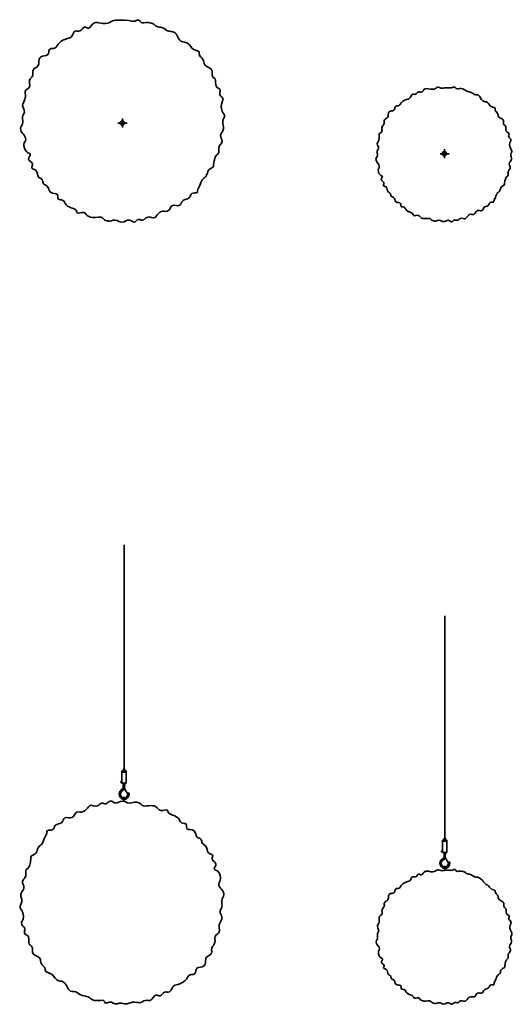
# Model space of a CAD drawing. Header units: millimetres. Extents: x -1457 to 1804, y -1349 to 1280.
# Tile 3 of 3: x 717 to 1804, y -1349 to 826. Entities that reach past the tile are written whole.
import ezdxf

# ---------------------------------------------------------------- set-up
doc = ezdxf.new("R2010")
doc.units = ezdxf.units.MM
doc.header["$MEASUREMENT"] = 0
doc.layers.add('Lager 1', color=7, linetype='Continuous', lineweight=0)

# ---------------------------------------------------------------- blocks, each defined once
blk = doc.blocks.new('Block_2')
at = {"layer": 'Lager 1', "true_color": 0x000000, "transparency": 33554687}
h = blk.add_hatch(color=18, dxfattribs=at)
h.dxf.hatch_style = 2
edge = h.paths.add_edge_path()
edge.add_spline(control_points=[(955.7, -884.2), (953.5, -880.4), (951.3, -876.6), (949.1, -872.7), (949.1, -872.7), (948.3, -871.1), (948.3, -871.1), (948.3, -871.1), (949, -860.4), (949, -860.4), (949, -860.4), (945.8, -860.4), (945.8, -860.4), (945.8, -860.4), (945.8, -871.5), (945.8, -871.5), (945.8, -871.5), (940.7, -876.1), (940.7, -876.1), (939.9, -876.9), (936.8, -879.8), (936.6, -884.2), (936.4, -889.9), (941, -895.8), (946.9, -896.2), (952.6, -896.6), (956.3, -891.6), (956.5, -891.4), (959.4, -887.3), (958.5, -882.9), (958.3, -882.1), (957.5, -882.3), (956.6, -882.4), (955.8, -882.6), (955.9, -883.2), (956.5, -887.1), (953.9, -890), (951, -893.1), (945.4, -894), (942.1, -890.8), (938.8, -887.7), (938.9, -881.7), (942.8, -878.3), (942.8, -878.3), (948.7, -873.3), (948.7, -873.3)], knot_values=[0, 0, 0, 0, 1, 1, 1, 2, 2, 2, 3, 3, 3, 4, 4, 4, 5, 5, 5, 6, 6, 6, 7, 7, 7, 8, 8, 8, 9, 9, 9, 10, 10, 10, 11, 11, 11, 12, 12, 12, 13, 13, 13, 14, 14, 14, 15, 15, 15, 15], degree=3, periodic=0)
edge.add_line((948.7, -873.3), (955.7, -884.2))
at = {"layer": 'Lager 1', "color": 18, "lineweight": 35, "true_color": 0x000000}
for p, q in [((947.5, -333.4), (947.5, -828.9)), ((942.5, -855.3), (939.6, -859.7))]:
    blk.add_line(p, q, dxfattribs=at)
for points in [[(952.4, -860.4), (942.5, -860.4), (942.5, -833.6), (952.4, -833.6)], [(952.4, -835.7), (942.5, -835.7), (942.5, -833.7), (952.4, -833.7)], [(949, -833.7), (946, -833.7), (946, -829.1), (949, -829.1)]]:
    blk.add_lwpolyline(points, close=True, dxfattribs=at)
blk.add_lwpolyline([(942.5, -855.9)], dxfattribs=at)
blk.add_open_spline([(955.7, -884.2), (953.5, -880.4), (951.3, -876.6), (949.1, -872.7), (949.1, -872.7), (948.3, -871.1), (948.3, -871.1), (948.3, -871.1), (949, -860.4), (949, -860.4), (949, -860.4), (945.8, -860.4), (945.8, -860.4), (945.8, -860.4), (945.8, -871.5), (945.8, -871.5), (945.8, -871.5), (940.7, -876.1), (940.7, -876.1), (939.9, -876.9), (936.8, -879.8), (936.6, -884.2), (936.4, -889.9), (941, -895.8), (946.9, -896.2), (952.6, -896.6), (956.3, -891.6), (956.5, -891.4), (959.4, -887.3), (958.5, -882.9), (958.3, -882.1), (957.5, -882.3), (956.6, -882.4), (955.8, -882.6), (955.9, -883.2), (956.5, -887.1), (953.9, -890), (951, -893.1), (945.4, -894), (942.1, -890.8), (938.8, -887.7), (938.9, -881.7), (942.8, -878.3), (942.8, -878.3), (948.7, -873.3), (948.7, -873.3)], degree=3, knots=[0, 0, 0, 0, 1, 1, 1, 2, 2, 2, 3, 3, 3, 4, 4, 4, 5, 5, 5, 6, 6, 6, 7, 7, 7, 8, 8, 8, 9, 9, 9, 10, 10, 10, 11, 11, 11, 12, 12, 12, 13, 13, 13, 14, 14, 14, 15, 15, 15, 15], dxfattribs=at)
blk = doc.blocks.new('Block_3')
at = {"layer": 'Lager 1', "true_color": 0x000000, "transparency": 33554687}
h = blk.add_hatch(color=18, dxfattribs=at)
h.dxf.hatch_style = 2
edge = h.paths.add_edge_path()
edge.add_spline(control_points=[(1663.4, -1036.7), (1661.2, -1032.9), (1659, -1029.1), (1656.8, -1025.4), (1656.8, -1025.4), (1656, -1023.8), (1656, -1023.8), (1656, -1023.8), (1656.7, -1013.1), (1656.7, -1013.1), (1656.7, -1013.1), (1653.6, -1013.1), (1653.6, -1013.1), (1653.6, -1013.1), (1653.6, -1024.1), (1653.6, -1024.1), (1653.6, -1024.1), (1648.5, -1028.7), (1648.5, -1028.7), (1647.7, -1029.4), (1644.7, -1032.3), (1644.5, -1036.7), (1644.2, -1042.3), (1648.8, -1048.2), (1654.7, -1048.6), (1660.3, -1049), (1664, -1044.1), (1664.1, -1043.9), (1667, -1039.8), (1666.1, -1035.4), (1666, -1034.7), (1665.1, -1034.8), (1664.3, -1035), (1663.4, -1035.1), (1663.5, -1035.7), (1664.1, -1039.6), (1661.6, -1042.4), (1658.7, -1045.6), (1653.1, -1046.4), (1649.8, -1043.2), (1646.6, -1040.1), (1646.7, -1034.3), (1650.6, -1030.9), (1650.6, -1030.9), (1656.4, -1025.9), (1656.4, -1025.9)], knot_values=[0, 0, 0, 0, 1, 1, 1, 2, 2, 2, 3, 3, 3, 4, 4, 4, 5, 5, 5, 6, 6, 6, 7, 7, 7, 8, 8, 8, 9, 9, 9, 10, 10, 10, 11, 11, 11, 12, 12, 12, 13, 13, 13, 14, 14, 14, 15, 15, 15, 15], degree=3, periodic=0)
edge.add_line((1656.4, -1025.9), (1663.4, -1036.7))
at = {"layer": 'Lager 1', "color": 18, "lineweight": 35, "true_color": 0x000000}
for p, q in [((1655.2, -490.7), (1655.2, -982.1)), ((1650.3, -1008.1), (1647.4, -1012.4))]:
    blk.add_line(p, q, dxfattribs=at)
for points in [[(1660.1, -1013.1), (1650.3, -1013.1), (1650.3, -986.5), (1660.1, -986.5)], [(1660.1, -988.6), (1650.3, -988.6), (1650.3, -986.6), (1660.1, -986.6)], [(1656.7, -986.6), (1653.7, -986.6), (1653.7, -982.1), (1656.7, -982.1)]]:
    blk.add_lwpolyline(points, close=True, dxfattribs=at)
blk.add_lwpolyline([(1650.3, -1008.7)], dxfattribs=at)
blk.add_open_spline([(1663.4, -1036.7), (1661.2, -1032.9), (1659, -1029.1), (1656.8, -1025.4), (1656.8, -1025.4), (1656, -1023.8), (1656, -1023.8), (1656, -1023.8), (1656.7, -1013.1), (1656.7, -1013.1), (1656.7, -1013.1), (1653.6, -1013.1), (1653.6, -1013.1), (1653.6, -1013.1), (1653.6, -1024.1), (1653.6, -1024.1), (1653.6, -1024.1), (1648.5, -1028.7), (1648.5, -1028.7), (1647.7, -1029.4), (1644.7, -1032.3), (1644.5, -1036.7), (1644.2, -1042.3), (1648.8, -1048.2), (1654.7, -1048.6), (1660.3, -1049), (1664, -1044.1), (1664.1, -1043.9), (1667, -1039.8), (1666.1, -1035.4), (1666, -1034.7), (1665.1, -1034.8), (1664.3, -1035), (1663.4, -1035.1), (1663.5, -1035.7), (1664.1, -1039.6), (1661.6, -1042.4), (1658.7, -1045.6), (1653.1, -1046.4), (1649.8, -1043.2), (1646.6, -1040.1), (1646.7, -1034.3), (1650.6, -1030.9), (1650.6, -1030.9), (1656.4, -1025.9), (1656.4, -1025.9)], degree=3, knots=[0, 0, 0, 0, 1, 1, 1, 2, 2, 2, 3, 3, 3, 4, 4, 4, 5, 5, 5, 6, 6, 6, 7, 7, 7, 8, 8, 8, 9, 9, 9, 10, 10, 10, 11, 11, 11, 12, 12, 12, 13, 13, 13, 14, 14, 14, 15, 15, 15, 15], dxfattribs=at)
blk = doc.blocks.new('Block_4')
at = {"layer": 'Lager 1', "color": 18, "lineweight": 35, "true_color": 0x000000}
for p, q in [((954.1, 598.2), (933.9, 598.2)), ((943.8, 608.2), (943.8, 588))]:
    blk.add_line(p, q, dxfattribs=at)
for centre, radius in [((943.7, 598.2), 4.86), ((943.6, 598.2), 1.11)]:
    blk.add_circle(centre, radius, dxfattribs=at)

msp = doc.modelspace()

# ---------------------------------------------------------------- linework, layer by layer
at = {"layer": 'Lager 1', "color": 18, "lineweight": 35, "true_color": 0x000000}
for p, q in [((1664.8, 530.3), (1644.8, 530.3)), ((1654.6, 540.2), (1654.6, 520.2)), ((947.3, -890.6), (947.3, -900.1)), ((1655.2, -1043.1), (1655.2, -1052.8))]:
    msp.add_line(p, q, dxfattribs=at)
msp.add_lwpolyline([(947.1, -901.1)], dxfattribs=at)
for centre, radius in [((1654.5, 530.3), 4.82), ((1654.4, 530.3), 1.1)]:
    msp.add_circle(centre, radius, dxfattribs=at)
for points, knots in [([(1046.3, 801.1), (1052.9, 798.9), (1053.4, 801.1), (1057.5, 799.1), (1066.4, 794.9), (1063.9, 785.4), (1073.1, 779.3), (1079.1, 775.4), (1081.2, 778.7), (1088.1, 774.2), (1094.2, 770.2), (1094.8, 763.5), (1101.1, 760.7), (1105.1, 759), (1106.6, 758.5), (1106.6, 758.5), (1110.4, 757.1), (1111.4, 757.2), (1112.4, 756), (1114.1, 754.2), (1113, 752.3), (1113.8, 749.2), (1114.8, 745), (1117.7, 744.5), (1120.9, 740.3), (1125.6, 734.2), (1121.9, 730.7), (1126.4, 726), (1130.7, 721.6), (1136.2, 721.4), (1139.9, 717.2), (1144.5, 711.9), (1138.9, 705.2), (1143.6, 699.7), (1145.7, 697.1), (1146.9, 698.1), (1148.7, 695.7), (1150.4, 693.2), (1148.3, 684.5), (1150.8, 679.3), (1153.1, 674.5), (1157.9, 675.9), (1159.4, 671.1), (1160.7, 667.1), (1157.5, 665.2), (1158.8, 660.8), (1160, 656.2), (1163.8, 656.8), (1165.4, 652.6), (1167.6, 646.8), (1161.3, 643.7), (1161.7, 633.9), (1162, 628.4), (1164.3, 623.4), (1164.6, 622.8), (1166.7, 618.2), (1168.3, 617.9), (1168.9, 614.8), (1169.9, 610), (1166.4, 608.3), (1165.3, 602), (1163.9, 594.3), (1168.5, 593.1), (1167.3, 585.7), (1166.1, 578.1), (1161, 577.7), (1160.6, 570.6), (1160.2, 564.2), (1164.5, 563.1), (1163.7, 557.2), (1162.9, 550.8), (1157.9, 551), (1156.5, 543.8), (1155.5, 538.3), (1158, 535.6), (1155.6, 531.2), (1154.2, 528.6), (1153, 529.5), (1150.6, 526.3), (1148.5, 523.7), (1146.7, 519), (1145, 506.3), (1144.8, 504.7), (1145.4, 504.2), (1145.1, 503.1), (1144.1, 498.7), (1138.6, 499), (1134.3, 494.6), (1129.9, 490.2), (1132.8, 486.9), (1127.9, 480.1), (1124.7, 475.6), (1122.9, 477.5), (1119.7, 472.4), (1116.5, 467.4), (1117.1, 462.4), (1111.6, 454.2), (1108.5, 449.5), (1110.9, 446.9), (1109, 444.9), (1106.5, 442.4), (1101.6, 445.2), (1096.9, 442.3), (1093.2, 440), (1095, 436.8), (1091, 432.9), (1086.5, 428.6), (1082.8, 431.2), (1077.7, 427), (1072.7, 422.9), (1074.7, 418.6), (1070.2, 416.4), (1064.5, 413.5), (1060.6, 418.5), (1054.6, 416), (1048.1, 413.2), (1049.9, 405.8), (1043.4, 403.6), (1038.5, 401.8), (1035.3, 405.4), (1029.2, 402.7), (1028, 402.2), (1027.1, 401.7), (1026.2, 401), (1025, 400.1), (1024.3, 399.3), (1024, 398.9), (1018.9, 393.1), (1016.3, 390.1), (1015.9, 389.8), (1010.6, 386.2), (1005.6, 393), (998, 389.8), (993.2, 387.8), (993, 384.3), (988.4, 383.7), (984.4, 383.3), (983.5, 385.7), (979.7, 385.2), (974.6, 384.5), (974, 379.2), (969.5, 379.2), (964.9, 379.2), (964.2, 382.7), (959.1, 383.7), (952.3, 385), (950.4, 379.3), (942.3, 379.4), (935.3, 379.5), (935.3, 383.8), (927.8, 383.9), (920.7, 383.9), (919.1, 380.5), (912.9, 381.5), (911.4, 381.8), (907.7, 382), (904.2, 384.4), (901.5, 386.4), (901.7, 387.6), (899.7, 389), (896, 391.5), (892.7, 389.7), (884.7, 389.5), (878.9, 389.3), (874.5, 389.2), (870, 391.4), (863.3, 394.5), (864.3, 398.8), (858.9, 400.2), (852.6, 401.9), (847.5, 396.8), (844.2, 399.7), (843, 400.7), (843.2, 401.7), (842.4, 403.5), (839, 411.6), (827.4, 408.8), (819.8, 417.3), (815.8, 421.8), (817, 424.9), (812.7, 427.2), (808.4, 429.5), (804.8, 427.5), (802.5, 430.1), (800, 433), (803, 436.4), (800.9, 439.8), (797.8, 444.5), (790.3, 440.4), (784.8, 445.4), (780, 449.6), (783, 455.1), (777.3, 459.4), (774, 461.9), (772, 460.9), (769.8, 463.8), (767.5, 467), (769, 469.6), (766.5, 473.1), (764.5, 475.8), (763.1, 475), (760.4, 477.4), (754.4, 482.7), (758, 489.7), (752.5, 494.2), (749, 497.1), (745.6, 495.8), (744.3, 498.8), (743, 501.7), (746, 503.5), (745.4, 507.4), (744.5, 513), (737.6, 513.4), (736.9, 518.5), (736.4, 523), (741.5, 525.3), (740.3, 529), (739.5, 531.7), (736.5, 531.2), (732.9, 534.4), (726.2, 540.2), (726.6, 550.1), (726.6, 550.8), (727, 557), (730, 556.8), (730.4, 561.9), (731.1, 572.3), (718.5, 575.9), (719.1, 586.2), (719.4, 592.1), (723.6, 592.2), (724.1, 600.1), (724.4, 605.6), (722.4, 607.5), (723.6, 612.8), (724.7, 618), (727, 617.9), (727.6, 622.1), (728.5, 628.3), (723.8, 630), (723.7, 636.8), (723.6, 642.4), (726.7, 643.1), (728.8, 650.8), (729.4, 653), (729.6, 654.7), (729.7, 656.2), (729.9, 663.5), (728.5, 664.8), (729.4, 668.3), (730.9, 673.7), (736.1, 672.6), (738.6, 678.3), (740.9, 683.5), (737.2, 685.5), (739, 692.1), (740.7, 698.2), (744.3, 697.9), (746, 704.3), (747.4, 709.9), (745, 711.2), (746.8, 715.1), (749.4, 720.9), (753.8, 719.7), (757.5, 724.5), (761.4, 729.5), (758.3, 734.4), (760.5, 739.6), (761.1, 741.3), (762.2, 742.9), (764.1, 744.4), (767.4, 747), (774.8, 745.6), (778.7, 748.8), (782.9, 752.1), (779.5, 757.6), (783.9, 761.2), (787.4, 764.2), (790.4, 761.2), (795.4, 764), (800.5, 766.7), (799, 770.9), (805.6, 776.4), (808.9, 779.2), (812, 780.7), (814.7, 782.1), (824.2, 786.8), (826.2, 784.7), (830.4, 788.2), (836.2, 793.1), (834.3, 798.8), (839.7, 801.1), (843.9, 802.9), (845.9, 799.7), (850.6, 801.7), (855.7, 803.9), (855.5, 808.7), (860.1, 809.7), (864, 810.6), (865, 807.3), (868.9, 807.9), (874.8, 808.8), (875.1, 816.9), (882.1, 819.7), (884.5, 820.7), (887.5, 820.8), (892.1, 819.7), (904.5, 816.5), (911.3, 818.7), (914.5, 819.9), (920.4, 822.3), (919.4, 823.5), (925.5, 824.9), (929.6, 825.9), (933.9, 825.8), (942.3, 825.7), (944.7, 825.6), (946.4, 825.6), (948.8, 825.5), (964, 824.6), (965.5, 821.9), (971.7, 823.5), (975.9, 824.6), (978, 826.5), (980.7, 825.3), (983.3, 824.1), (982.6, 821.9), (985.1, 820.2), (988.9, 817.5), (992.6, 821.2), (1001.2, 820.3), (1005.9, 819.8), (1009.4, 818.2), (1010.3, 817.8), (1014.5, 815.8), (1015, 814.2), (1018.6, 812.2), (1023.8, 809.2), (1025.2, 811.2), (1032, 808.7), (1039.2, 806.2), (1039.1, 803.5), (1046.3, 801.1)], [0, 0, 0, 0, 1, 1, 1, 2, 2, 2, 3, 3, 3, 4, 4, 4, 5, 5, 5, 6, 6, 6, 7, 7, 7, 8, 8, 8, 9, 9, 9, 10, 10, 10, 11, 11, 11, 12, 12, 12, 13, 13, 13, 14, 14, 14, 15, 15, 15, 16, 16, 16, 17, 17, 17, 18, 18, 18, 19, 19, 19, 20, 20, 20, 21, 21, 21, 22, 22, 22, 23, 23, 23, 24, 24, 24, 25, 25, 25, 26, 26, 26, 27, 27, 27, 28, 28, 28, 29, 29, 29, 30, 30, 30, 31, 31, 31, 32, 32, 32, 33, 33, 33, 34, 34, 34, 35, 35, 35, 36, 36, 36, 37, 37, 37, 38, 38, 38, 39, 39, 39, 40, 40, 40, 41, 41, 41, 42, 42, 42, 43, 43, 43, 44, 44, 44, 45, 45, 45, 46, 46, 46, 47, 47, 47, 48, 48, 48, 49, 49, 49, 50, 50, 50, 51, 51, 51, 52, 52, 52, 53, 53, 53, 54, 54, 54, 55, 55, 55, 56, 56, 56, 57, 57, 57, 58, 58, 58, 59, 59, 59, 60, 60, 60, 61, 61, 61, 62, 62, 62, 63, 63, 63, 64, 64, 64, 65, 65, 65, 66, 66, 66, 67, 67, 67, 68, 68, 68, 69, 69, 69, 70, 70, 70, 71, 71, 71, 72, 72, 72, 73, 73, 73, 74, 74, 74, 75, 75, 75, 76, 76, 76, 77, 77, 77, 78, 78, 78, 79, 79, 79, 80, 80, 80, 81, 81, 81, 82, 82, 82, 83, 83, 83, 84, 84, 84, 85, 85, 85, 86, 86, 86, 87, 87, 87, 88, 88, 88, 89, 89, 89, 90, 90, 90, 91, 91, 91, 92, 92, 92, 93, 93, 93, 94, 94, 94, 95, 95, 95, 96, 96, 96, 97, 97, 97, 98, 98, 98, 99, 99, 99, 100, 100, 100, 101, 101, 101, 102, 102, 102, 103, 103, 103, 104, 104, 104, 105, 105, 105, 106, 106, 106, 107, 107, 107, 108, 108, 108, 109, 109, 109, 110, 110, 110, 111, 111, 111, 112, 112, 112, 113, 113, 113, 114, 114, 114, 114]), ([(1721.4, 661.4), (1725.9, 659.9), (1726.2, 661.4), (1728.9, 660.1), (1734.9, 657.3), (1733.2, 651), (1739.3, 646.9), (1743.3, 644.3), (1744.7, 646.5), (1749.3, 643.5), (1753.4, 640.9), (1753.8, 636.4), (1758, 634.5), (1760.7, 633.4), (1761.6, 633), (1761.6, 633), (1764.2, 632.1), (1764.9, 632.1), (1765.5, 631.4), (1766.7, 630.1), (1765.9, 628.9), (1766.4, 626.8), (1767.1, 624), (1769.1, 623.7), (1771.2, 620.9), (1774.3, 616.8), (1771.8, 614.5), (1774.9, 611.4), (1777.7, 608.4), (1781.4, 608.3), (1783.8, 605.5), (1786.9, 602), (1783.2, 597.5), (1786.3, 593.8), (1787.7, 592.1), (1788.5, 592.8), (1789.7, 591.1), (1790.9, 589.5), (1789.5, 583.7), (1791.1, 580.3), (1792.7, 577), (1795.9, 578), (1796.9, 574.8), (1797.7, 572.1), (1795.6, 570.9), (1796.4, 567.9), (1797.3, 564.8), (1799.8, 565.2), (1800.9, 562.4), (1802.3, 558.6), (1798.1, 556.5), (1798.4, 550), (1798.6, 546.3), (1800.1, 543), (1800.3, 542.6), (1801.7, 539.5), (1802.8, 539.3), (1803.2, 537.3), (1803.8, 534), (1801.5, 532.9), (1800.8, 528.7), (1799.9, 523.6), (1802.9, 522.8), (1802.2, 517.8), (1801.4, 512.8), (1797.9, 512.5), (1797.7, 507.8), (1797.4, 503.5), (1800.3, 502.8), (1799.7, 498.8), (1799.2, 494.6), (1795.8, 494.7), (1794.9, 489.9), (1794.3, 486.2), (1795.9, 484.4), (1794.3, 481.5), (1793.4, 479.8), (1792.6, 480.3), (1791, 478.3), (1789.6, 476.5), (1788.4, 473.4), (1787.3, 464.9), (1787.2, 463.8), (1787.5, 463.5), (1787.3, 462.8), (1786.7, 459.8), (1783, 460), (1780.1, 457.1), (1777.2, 454.2), (1779.1, 452), (1775.8, 447.4), (1773.7, 444.4), (1772.5, 445.7), (1770.4, 442.3), (1768.3, 439), (1768.6, 435.6), (1765, 430.1), (1762.9, 427), (1764.5, 425.3), (1763.2, 423.9), (1761.6, 422.3), (1758.3, 424.2), (1755.2, 422.3), (1752.7, 420.7), (1753.9, 418.5), (1751.2, 416), (1748.2, 413.1), (1745.8, 414.9), (1742.4, 412.1), (1739, 409.3), (1740.4, 406.4), (1737.4, 404.9), (1733.6, 403.1), (1731, 406.4), (1727, 404.7), (1722.7, 402.8), (1723.8, 397.9), (1719.5, 396.4), (1716.3, 395.3), (1714.1, 397.6), (1710.1, 395.9), (1709.3, 395.5), (1708.6, 395.1), (1708.1, 394.7), (1707.3, 394.1), (1706.8, 393.6), (1706.6, 393.3), (1703.2, 389.4), (1701.5, 387.5), (1701.2, 387.2), (1697.6, 384.8), (1694.3, 389.4), (1689.3, 387.2), (1686.1, 385.9), (1685.9, 383.5), (1682.8, 383.2), (1680.2, 382.9), (1679.6, 384.5), (1677.1, 384.2), (1673.6, 383.7), (1673.3, 380.2), (1670.2, 380.2), (1667.2, 380.1), (1666.7, 382.5), (1663.3, 383.2), (1658.8, 384), (1657.5, 380.2), (1652.1, 380.3), (1647.5, 380.4), (1647.5, 383.2), (1642.5, 383.3), (1637.7, 383.3), (1636.7, 381), (1632.5, 381.7), (1631.5, 381.9), (1629, 382.1), (1626.8, 383.7), (1624.9, 385), (1625.1, 385.8), (1623.7, 386.7), (1621.3, 388.4), (1619, 387.1), (1613.7, 387), (1609.9, 386.9), (1606.9, 386.9), (1603.9, 388.3), (1599.5, 390.4), (1600.1, 393.3), (1596.6, 394.2), (1592.3, 395.3), (1588.9, 391.9), (1586.7, 393.9), (1585.9, 394.5), (1586.1, 395.2), (1585.6, 396.4), (1583.3, 401.8), (1575.5, 399.9), (1570.5, 405.6), (1567.8, 408.6), (1568.6, 410.7), (1565.7, 412.2), (1562.8, 413.7), (1560.5, 412.4), (1558.9, 414.1), (1557.2, 416), (1559.3, 418.3), (1557.8, 420.5), (1555.8, 423.7), (1550.8, 421), (1547.1, 424.3), (1543.9, 427.1), (1545.9, 430.8), (1542.1, 433.7), (1540, 435.3), (1538.6, 434.6), (1537.2, 436.5), (1535.6, 438.7), (1536.6, 440.5), (1534.9, 442.8), (1533.6, 444.6), (1532.6, 444.1), (1530.8, 445.6), (1526.9, 449.2), (1529.3, 453.9), (1525.6, 456.9), (1523.3, 458.8), (1521, 457.9), (1520.1, 459.9), (1519.2, 461.8), (1521.3, 463), (1520.9, 465.6), (1520.3, 469.4), (1515.6, 469.6), (1515.2, 473), (1514.8, 476.1), (1518.3, 477.6), (1517.5, 480), (1516.9, 481.8), (1514.9, 481.5), (1512.5, 483.6), (1508.1, 487.5), (1508.3, 494.1), (1508.4, 494.6), (1508.6, 498.7), (1510.6, 498.6), (1510.8, 502), (1511.3, 508.9), (1502.9, 511.3), (1503.3, 518.2), (1503.5, 522.1), (1506.4, 522.2), (1506.6, 527.4), (1506.9, 531.1), (1505.5, 532.4), (1506.3, 535.9), (1507.1, 539.4), (1508.6, 539.3), (1509, 542.1), (1509.6, 546.2), (1506.5, 547.4), (1506.4, 551.9), (1506.3, 555.6), (1508.4, 556.1), (1509.8, 561.2), (1510.2, 562.7), (1510.3, 563.9), (1510.4, 564.9), (1510.5, 569.7), (1509.6, 570.6), (1510.2, 572.9), (1511.2, 576.5), (1514.7, 575.8), (1516.3, 579.6), (1517.8, 583.1), (1515.4, 584.4), (1516.6, 588.8), (1517.8, 592.8), (1520.1, 592.7), (1521.2, 596.9), (1522.2, 600.6), (1520.6, 601.5), (1521.8, 604.1), (1523.5, 608), (1526.5, 607.1), (1528.9, 610.4), (1531.5, 613.7), (1529.5, 617), (1530.9, 620.5), (1531.3, 621.5), (1532.1, 622.6), (1533.3, 623.6), (1535.5, 625.4), (1540.4, 624.4), (1543.1, 626.5), (1545.8, 628.8), (1543.6, 632.4), (1546.5, 634.9), (1548.9, 636.8), (1550.8, 634.8), (1554.2, 636.7), (1557.6, 638.5), (1556.6, 641.3), (1561, 645), (1563.2, 646.8), (1565.3, 647.9), (1567, 648.7), (1573.4, 651.9), (1574.7, 650.5), (1577.5, 652.9), (1581.4, 656.1), (1580.1, 659.9), (1583.7, 661.4), (1586.5, 662.7), (1587.9, 660.5), (1591, 661.9), (1594.4, 663.3), (1594.3, 666.5), (1597.3, 667.2), (1599.9, 667.8), (1600.6, 665.6), (1603.2, 666), (1607.1, 666.6), (1607.3, 672), (1612, 673.9), (1613.6, 674.5), (1615.6, 674.6), (1618.6, 673.8), (1626.9, 671.7), (1631.5, 673.2), (1633.6, 674), (1637.3, 675.5), (1638.1, 677.7), (1640.9, 677.3), (1643.2, 677), (1644, 676.2), (1646.5, 675.3), (1650.4, 674), (1651.6, 675.8), (1658.8, 676.3), (1666.7, 676.8), (1667.3, 674.8), (1671.8, 676.4), (1674, 677.2), (1675.8, 678.4), (1677.7, 677.6), (1679.4, 676.8), (1679, 675.3), (1680.7, 674.1), (1683.2, 672.4), (1685.6, 674.8), (1691.4, 674.2), (1694.5, 673.9), (1696.8, 672.9), (1697.5, 672.6), (1700.3, 671.3), (1700.6, 670.2), (1703, 668.8), (1706.4, 666.8), (1707.4, 668.2), (1711.9, 666.5), (1716.7, 664.8), (1716.6, 663.1), (1721.4, 661.4)], [0, 0, 0, 0, 1, 1, 1, 2, 2, 2, 3, 3, 3, 4, 4, 4, 5, 5, 5, 6, 6, 6, 7, 7, 7, 8, 8, 8, 9, 9, 9, 10, 10, 10, 11, 11, 11, 12, 12, 12, 13, 13, 13, 14, 14, 14, 15, 15, 15, 16, 16, 16, 17, 17, 17, 18, 18, 18, 19, 19, 19, 20, 20, 20, 21, 21, 21, 22, 22, 22, 23, 23, 23, 24, 24, 24, 25, 25, 25, 26, 26, 26, 27, 27, 27, 28, 28, 28, 29, 29, 29, 30, 30, 30, 31, 31, 31, 32, 32, 32, 33, 33, 33, 34, 34, 34, 35, 35, 35, 36, 36, 36, 37, 37, 37, 38, 38, 38, 39, 39, 39, 40, 40, 40, 41, 41, 41, 42, 42, 42, 43, 43, 43, 44, 44, 44, 45, 45, 45, 46, 46, 46, 47, 47, 47, 48, 48, 48, 49, 49, 49, 50, 50, 50, 51, 51, 51, 52, 52, 52, 53, 53, 53, 54, 54, 54, 55, 55, 55, 56, 56, 56, 57, 57, 57, 58, 58, 58, 59, 59, 59, 60, 60, 60, 61, 61, 61, 62, 62, 62, 63, 63, 63, 64, 64, 64, 65, 65, 65, 66, 66, 66, 67, 67, 67, 68, 68, 68, 69, 69, 69, 70, 70, 70, 71, 71, 71, 72, 72, 72, 73, 73, 73, 74, 74, 74, 75, 75, 75, 76, 76, 76, 77, 77, 77, 78, 78, 78, 79, 79, 79, 80, 80, 80, 81, 81, 81, 82, 82, 82, 83, 83, 83, 84, 84, 84, 85, 85, 85, 86, 86, 86, 87, 87, 87, 88, 88, 88, 89, 89, 89, 90, 90, 90, 91, 91, 91, 92, 92, 92, 93, 93, 93, 94, 94, 94, 95, 95, 95, 96, 96, 96, 97, 97, 97, 98, 98, 98, 99, 99, 99, 100, 100, 100, 101, 101, 101, 102, 102, 102, 103, 103, 103, 104, 104, 104, 105, 105, 105, 106, 106, 106, 107, 107, 107, 108, 108, 108, 109, 109, 109, 110, 110, 110, 111, 111, 111, 112, 112, 112, 113, 113, 113, 114, 114, 114, 114]), ([(840.8, -1321.6), (834.2, -1319.4), (833.6, -1321.6), (829.6, -1319.6), (820.7, -1315.4), (823.2, -1305.9), (813.9, -1299.8), (808, -1295.9), (805.9, -1299.2), (799, -1294.7), (792.9, -1290.7), (792.3, -1284), (786, -1281.3), (782, -1279.5), (780.5, -1279), (780.5, -1279), (776.7, -1277.6), (775.7, -1277.7), (774.6, -1276.5), (773, -1274.7), (774.1, -1272.8), (773.3, -1269.7), (772.3, -1265.5), (769.3, -1265), (766.1, -1260.8), (761.5, -1254.7), (765.2, -1251.2), (760.7, -1246.5), (756.4, -1242.1), (750.8, -1241.9), (747.2, -1237.7), (742.6, -1232.4), (748.2, -1225.8), (743.5, -1220.2), (741.3, -1217.7), (740.2, -1218.6), (738.4, -1216.2), (736.7, -1213.7), (738.7, -1205), (736.3, -1199.8), (734, -1195), (729.2, -1196.4), (727.7, -1191.6), (726.4, -1187.6), (729.5, -1185.8), (728.3, -1181.3), (727.1, -1176.7), (723.3, -1177.3), (721.7, -1173.1), (719.5, -1167.3), (725.8, -1164.3), (725.3, -1154.4), (725.1, -1148.9), (722.8, -1143.9), (722.5, -1143.3), (720.4, -1138.7), (718.8, -1138.4), (718.2, -1135.3), (717.2, -1130.5), (720.7, -1128.8), (721.8, -1122.5), (723.2, -1114.8), (718.6, -1113.6), (719.7, -1106.2), (720.9, -1098.6), (726.1, -1098.2), (726.5, -1091.2), (726.8, -1084.7), (722.6, -1083.6), (723.4, -1077.7), (724.2, -1071.3), (729.2, -1071.5), (730.6, -1064.3), (731.6, -1058.8), (729.1, -1056.1), (731.5, -1051.7), (732.9, -1049.1), (734.1, -1050), (736.5, -1046.8), (738.6, -1044.2), (740.4, -1039.5), (742, -1026.8), (742.2, -1025.2), (741.7, -1024.7), (741.9, -1023.6), (743, -1019.2), (748.5, -1019.5), (752.8, -1015.2), (757.2, -1010.7), (754.3, -1007.4), (759.2, -1000.6), (762.4, -996.1), (764.2, -998), (767.4, -992.9), (770.6, -987.9), (770, -982.9), (775.5, -974.7), (778.6, -970), (776.1, -967.4), (778.1, -965.4), (780.6, -962.9), (785.5, -965.7), (790.1, -962.8), (793.9, -960.5), (792.1, -957.3), (796.1, -953.4), (800.6, -949.1), (804.2, -951.8), (809.3, -947.6), (814.4, -943.4), (812.4, -939.1), (816.9, -936.9), (822.6, -934.1), (826.5, -939), (832.4, -936.5), (838.9, -933.7), (837.2, -926.4), (843.6, -924.1), (848.6, -922.4), (851.8, -925.9), (857.9, -923.2), (859.1, -922.7), (860, -922.2), (860.9, -921.5), (862.1, -920.7), (862.8, -919.8), (863.1, -919.4), (868.2, -913.6), (870.7, -910.6), (871.2, -910.3), (876.5, -906.7), (881.5, -913.5), (889.1, -910.3), (893.8, -908.3), (894.1, -904.8), (898.7, -904.2), (902.7, -903.8), (903.5, -906.2), (907.4, -905.7), (912.5, -905), (913, -899.7), (917.6, -899.7), (922.2, -899.7), (922.9, -903.3), (928, -904.2), (934.8, -905.5), (936.7, -899.8), (944.7, -899.9), (951.7, -900), (951.8, -904.3), (959.2, -904.4), (966.4, -904.4), (968, -901), (974.1, -902.1), (975.6, -902.3), (979.4, -902.6), (982.8, -905), (985.6, -906.9), (985.3, -908.1), (987.4, -909.5), (991.1, -912), (994.4, -910.2), (1002.4, -910), (1008.1, -909.8), (1012.6, -909.7), (1017.1, -911.9), (1023.7, -915.1), (1022.8, -919.4), (1028.1, -920.7), (1034.4, -922.4), (1039.6, -917.4), (1042.9, -920.2), (1044.1, -921.2), (1043.9, -922.2), (1044.6, -924), (1048, -932.1), (1059.7, -929.3), (1067.3, -937.9), (1071.3, -942.4), (1070.1, -945.5), (1074.4, -947.7), (1078.7, -950), (1082.2, -948), (1084.6, -950.7), (1087.1, -953.5), (1084.1, -956.9), (1086.2, -960.3), (1089.2, -965), (1096.8, -960.9), (1102.3, -965.9), (1107.1, -970.2), (1104.1, -975.7), (1109.8, -980), (1113, -982.4), (1115.1, -981.4), (1117.2, -984.3), (1119.6, -987.5), (1118.1, -990.2), (1120.6, -993.6), (1122.5, -996.3), (1124, -995.5), (1126.7, -997.9), (1132.7, -1003.2), (1129, -1010.3), (1134.5, -1014.8), (1138.1, -1017.6), (1141.5, -1016.4), (1142.8, -1019.3), (1144.1, -1022.2), (1141, -1024), (1141.7, -1027.9), (1142.5, -1033.5), (1149.5, -1033.9), (1150.1, -1039), (1150.7, -1043.5), (1145.6, -1045.8), (1146.7, -1049.5), (1147.6, -1052.2), (1150.6, -1051.7), (1154.2, -1054.9), (1160.9, -1060.7), (1160.5, -1070.6), (1160.4, -1071.3), (1160.1, -1077.5), (1157.1, -1077.3), (1156.7, -1082.4), (1156, -1092.9), (1168.5, -1096.4), (1168, -1106.7), (1167.6, -1112.6), (1163.4, -1112.7), (1163, -1120.6), (1162.7, -1126.2), (1164.7, -1128), (1163.5, -1133.3), (1162.4, -1138.5), (1160.1, -1138.4), (1159.5, -1142.6), (1158.6, -1148.8), (1163.2, -1150.5), (1163.4, -1157.3), (1163.5, -1162.9), (1160.4, -1163.6), (1158.3, -1171.3), (1157.7, -1173.5), (1157.5, -1175.2), (1157.4, -1176.7), (1157.1, -1184), (1158.6, -1185.4), (1157.6, -1188.8), (1156.2, -1194.2), (1150.9, -1193.1), (1148.4, -1198.9), (1146.2, -1204), (1149.9, -1206.1), (1148, -1212.6), (1146.3, -1218.7), (1142.8, -1218.5), (1141.1, -1224.8), (1139.7, -1230.4), (1142.1, -1231.7), (1140.3, -1235.6), (1137.7, -1241.5), (1133.3, -1240.2), (1129.5, -1245), (1125.7, -1250), (1128.7, -1254.9), (1126.6, -1260.1), (1125.9, -1261.8), (1124.9, -1263.4), (1123, -1264.9), (1119.6, -1267.5), (1112.3, -1266.1), (1108.4, -1269.3), (1104.2, -1272.6), (1107.6, -1278.1), (1103.2, -1281.7), (1099.7, -1284.7), (1096.7, -1281.7), (1091.7, -1284.5), (1086.6, -1287.3), (1088, -1291.4), (1081.5, -1296.9), (1078.2, -1299.7), (1075.1, -1301.3), (1072.4, -1302.6), (1062.9, -1307.3), (1060.9, -1305.2), (1056.7, -1308.7), (1050.8, -1313.6), (1052.8, -1319.3), (1047.4, -1321.6), (1043.2, -1323.4), (1041.2, -1320.2), (1036.5, -1322.2), (1031.3, -1324.4), (1031.6, -1329.2), (1027, -1330.2), (1023.1, -1331.1), (1022, -1327.9), (1018.2, -1328.5), (1012.3, -1329.4), (1012, -1337.4), (1004.9, -1340.3), (1001.3, -1341.7), (1000.5, -1339.1), (995, -1340.2), (988.8, -1341.4), (989.2, -1344.4), (983.8, -1345.2), (981.8, -1345.5), (977.9, -1345), (970.3, -1344), (969.5, -1343.9), (967.9, -1343.7), (965.8, -1344), (963.7, -1344.4), (962.3, -1345.1), (961.6, -1345.4), (958.2, -1347), (954.3, -1347.9), (952, -1348.1), (945.9, -1348.7), (944.6, -1345.2), (938.3, -1346), (935, -1346.4), (935.6, -1347.3), (932.5, -1347.7), (924.8, -1348.9), (922.5, -1343.2), (915.3, -1344), (910.9, -1344.5), (909.3, -1347.1), (906.4, -1345.8), (903.8, -1344.6), (904.4, -1342.4), (902, -1340.7), (898.2, -1338), (894.5, -1341.7), (885.8, -1340.8), (881.1, -1340.3), (877.7, -1338.7), (876.8, -1338.3), (872.6, -1336.3), (872.1, -1334.8), (868.5, -1332.7), (863.3, -1329.7), (861.9, -1331.7), (855.1, -1329.3), (847.9, -1326.7), (848, -1324), (840.8, -1321.6)], [0, 0, 0, 0, 1, 1, 1, 2, 2, 2, 3, 3, 3, 4, 4, 4, 5, 5, 5, 6, 6, 6, 7, 7, 7, 8, 8, 8, 9, 9, 9, 10, 10, 10, 11, 11, 11, 12, 12, 12, 13, 13, 13, 14, 14, 14, 15, 15, 15, 16, 16, 16, 17, 17, 17, 18, 18, 18, 19, 19, 19, 20, 20, 20, 21, 21, 21, 22, 22, 22, 23, 23, 23, 24, 24, 24, 25, 25, 25, 26, 26, 26, 27, 27, 27, 28, 28, 28, 29, 29, 29, 30, 30, 30, 31, 31, 31, 32, 32, 32, 33, 33, 33, 34, 34, 34, 35, 35, 35, 36, 36, 36, 37, 37, 37, 38, 38, 38, 39, 39, 39, 40, 40, 40, 41, 41, 41, 42, 42, 42, 43, 43, 43, 44, 44, 44, 45, 45, 45, 46, 46, 46, 47, 47, 47, 48, 48, 48, 49, 49, 49, 50, 50, 50, 51, 51, 51, 52, 52, 52, 53, 53, 53, 54, 54, 54, 55, 55, 55, 56, 56, 56, 57, 57, 57, 58, 58, 58, 59, 59, 59, 60, 60, 60, 61, 61, 61, 62, 62, 62, 63, 63, 63, 64, 64, 64, 65, 65, 65, 66, 66, 66, 67, 67, 67, 68, 68, 68, 69, 69, 69, 70, 70, 70, 71, 71, 71, 72, 72, 72, 73, 73, 73, 74, 74, 74, 75, 75, 75, 76, 76, 76, 77, 77, 77, 78, 78, 78, 79, 79, 79, 80, 80, 80, 81, 81, 81, 82, 82, 82, 83, 83, 83, 84, 84, 84, 85, 85, 85, 86, 86, 86, 87, 87, 87, 88, 88, 88, 89, 89, 89, 90, 90, 90, 91, 91, 91, 92, 92, 92, 93, 93, 93, 94, 94, 94, 95, 95, 95, 96, 96, 96, 97, 97, 97, 98, 98, 98, 99, 99, 99, 100, 100, 100, 101, 101, 101, 102, 102, 102, 103, 103, 103, 104, 104, 104, 105, 105, 105, 106, 106, 106, 107, 107, 107, 108, 108, 108, 109, 109, 109, 110, 110, 110, 111, 111, 111, 112, 112, 112, 113, 113, 113, 114, 114, 114, 115, 115, 115, 116, 116, 116, 117, 117, 117, 117]), ([(1721.8, -1067.3), (1725.3, -1068.5), (1726.3, -1067.8), (1727.8, -1068.1), (1728, -1068.1), (1728.6, -1068.3), (1729.4, -1068.6), (1735.4, -1071.3), (1738.8, -1075.4), (1738.8, -1075.4), (1740.7, -1077.8), (1740.5, -1078.5), (1742.7, -1080.6), (1744.3, -1082.3), (1745.8, -1083.2), (1746.6, -1083.8), (1748.1, -1084.6), (1748.8, -1084.6), (1749.7, -1085.2), (1753.8, -1087.9), (1754.2, -1092.4), (1758.4, -1094.2), (1761.1, -1095.4), (1762, -1095.7), (1762, -1095.7), (1764.6, -1096.6), (1765.3, -1096.6), (1766, -1097.4), (1767.1, -1098.6), (1766.3, -1099.9), (1766.9, -1101.9), (1767.5, -1104.7), (1769.5, -1105.1), (1771.6, -1107.9), (1774.7, -1111.9), (1772.2, -1114.2), (1775.3, -1117.4), (1778.1, -1120.3), (1781.8, -1120.4), (1784.3, -1123.2), (1787.3, -1126.8), (1783.6, -1131.2), (1786.7, -1134.9), (1788.2, -1136.6), (1788.9, -1136), (1790.1, -1137.6), (1791.3, -1139.2), (1789.9, -1145), (1791.6, -1148.5), (1793.1, -1151.7), (1796.3, -1150.8), (1797.3, -1153.9), (1798.1, -1156.6), (1796, -1157.9), (1796.8, -1160.8), (1797.7, -1163.9), (1800.2, -1163.5), (1801.3, -1166.3), (1802.7, -1170.2), (1798.5, -1172.2), (1798.8, -1178.7), (1799, -1182.5), (1800.5, -1185.8), (1800.7, -1186.2), (1802.1, -1189.2), (1803.2, -1189.4), (1803.6, -1191.5), (1804.2, -1194.7), (1801.9, -1195.8), (1801.2, -1200), (1800.3, -1205.2), (1803.3, -1206), (1802.6, -1210.9), (1801.8, -1216), (1798.3, -1216.3), (1798.1, -1220.9), (1797.8, -1225.2), (1800.7, -1225.9), (1800.2, -1229.9), (1799.6, -1234.2), (1796.2, -1234), (1795.4, -1238.8), (1794.7, -1242.5), (1796.3, -1244.3), (1794.8, -1247.2), (1793.8, -1249), (1793, -1248.4), (1791.4, -1250.5), (1790, -1252.3), (1788.8, -1255.4), (1787.7, -1263.9), (1787.6, -1264.9), (1787.9, -1265.3), (1787.8, -1266), (1787.1, -1268.9), (1783.4, -1268.7), (1780.5, -1271.6), (1777.6, -1274.6), (1779.5, -1276.8), (1776.3, -1281.3), (1774.1, -1284.3), (1772.9, -1283), (1770.8, -1286.4), (1768.7, -1289.8), (1769, -1293.1), (1765.4, -1298.6), (1763.3, -1301.7), (1765, -1303.5), (1763.6, -1304.8), (1762, -1306.4), (1758.7, -1304.6), (1755.6, -1306.5), (1753.1, -1308), (1754.3, -1310.2), (1751.6, -1312.8), (1748.7, -1315.7), (1746.2, -1313.9), (1742.8, -1316.7), (1739.4, -1319.4), (1740.8, -1322.3), (1737.8, -1323.8), (1734, -1325.7), (1731.4, -1322.3), (1727.4, -1324.1), (1723.1, -1325.9), (1724.2, -1330.8), (1720, -1332.3), (1716.7, -1333.5), (1714.5, -1331.1), (1710.5, -1332.9), (1709.7, -1333.2), (1709, -1333.6), (1708.5, -1334), (1707.7, -1334.6), (1707.2, -1335.2), (1707, -1335.4), (1703.6, -1339.3), (1701.9, -1341.3), (1701.6, -1341.5), (1698, -1343.9), (1694.8, -1339.4), (1689.7, -1341.5), (1686.5, -1342.8), (1686.3, -1345.2), (1683.2, -1345.6), (1680.6, -1345.9), (1680, -1344.2), (1677.5, -1344.6), (1674.1, -1345), (1673.7, -1348.5), (1670.6, -1348.6), (1667.6, -1348.6), (1667.1, -1346.2), (1663.7, -1345.6), (1659.2, -1344.7), (1657.9, -1348.5), (1652.6, -1348.4), (1647.9, -1348.4), (1647.9, -1345.5), (1642.9, -1345.5), (1638.2, -1345.4), (1637.1, -1347.7), (1633, -1347), (1632, -1346.8), (1629.5, -1346.7), (1627.2, -1345.1), (1625.3, -1343.8), (1625.5, -1343), (1624.1, -1342), (1621.7, -1340.3), (1619.5, -1341.6), (1614.1, -1341.7), (1610.3, -1341.8), (1607.3, -1341.9), (1604.3, -1340.4), (1599.9, -1338.3), (1600.5, -1335.5), (1597, -1334.5), (1592.8, -1333.4), (1589.4, -1336.8), (1587.1, -1334.9), (1586.3, -1334.2), (1586.5, -1333.5), (1586, -1332.4), (1583.7, -1327), (1575.9, -1328.9), (1570.9, -1323.1), (1568.2, -1320.1), (1569, -1318.1), (1566.1, -1316.6), (1563.3, -1315.1), (1560.9, -1316.4), (1559.3, -1314.6), (1557.7, -1312.7), (1559.7, -1310.5), (1558.2, -1308.2), (1556.2, -1305), (1551.2, -1307.8), (1547.5, -1304.5), (1544.3, -1301.6), (1546.3, -1297.9), (1542.5, -1295.1), (1540.4, -1293.4), (1539, -1294.1), (1537.6, -1292.2), (1536, -1290.1), (1537, -1288.3), (1535.3, -1285.9), (1534, -1284.2), (1533, -1284.7), (1531.2, -1283.1), (1527.3, -1279.6), (1529.7, -1274.9), (1526, -1271.9), (1523.7, -1269.9), (1521.4, -1270.8), (1520.5, -1268.9), (1519.6, -1266.9), (1521.7, -1265.7), (1521.3, -1263.1), (1520.7, -1259.4), (1516, -1259.1), (1515.6, -1255.7), (1515.2, -1252.7), (1518.7, -1251.2), (1517.9, -1248.7), (1517.3, -1246.9), (1515.3, -1247.2), (1512.9, -1245.1), (1508.5, -1241.3), (1508.7, -1234.6), (1508.8, -1234.2), (1509, -1230.1), (1511, -1230.2), (1511.2, -1226.8), (1511.7, -1219.8), (1503.4, -1217.4), (1503.7, -1210.6), (1504, -1206.6), (1506.8, -1206.5), (1507.1, -1201.3), (1507.3, -1197.6), (1505.9, -1196.4), (1506.7, -1192.8), (1507.5, -1189.4), (1509, -1189.5), (1509.4, -1186.6), (1510, -1182.5), (1506.9, -1181.4), (1506.8, -1176.8), (1506.7, -1173.1), (1508.8, -1172.6), (1510.2, -1167.5), (1510.6, -1166), (1510.8, -1164.9), (1510.8, -1163.9), (1511, -1159), (1510, -1158.1), (1510.6, -1155.8), (1511.6, -1152.2), (1515.1, -1153), (1516.8, -1149.1), (1518.3, -1145.7), (1515.8, -1144.3), (1517, -1140), (1518.2, -1135.9), (1520.5, -1136.1), (1521.7, -1131.8), (1522.6, -1128.1), (1521, -1127.3), (1522.2, -1124.6), (1524, -1120.7), (1526.9, -1121.6), (1529.4, -1118.4), (1531.9, -1115), (1529.9, -1111.7), (1531.3, -1108.3), (1531.8, -1107.2), (1532.5, -1106.1), (1533.7, -1105.1), (1536, -1103.4), (1540.8, -1104.3), (1543.5, -1102.2), (1546.2, -1100), (1544, -1096.3), (1546.9, -1093.9), (1549.3, -1091.9), (1551.2, -1093.9), (1554.6, -1092.1), (1558, -1090.2), (1557, -1087.4), (1561.4, -1083.8), (1563.6, -1081.9), (1565.7, -1080.9), (1567.5, -1080), (1573.8, -1076.8), (1575.1, -1078.3), (1577.9, -1075.9), (1581.8, -1072.6), (1580.5, -1068.8), (1584.1, -1067.3), (1586.9, -1066.1), (1588.3, -1068.2), (1591.4, -1066.9), (1594.8, -1065.4), (1594.7, -1062.2), (1597.7, -1061.5), (1600.3, -1060.9), (1601, -1063.1), (1603.6, -1062.7), (1607.5, -1062.1), (1607.7, -1056.8), (1612.4, -1054.9), (1614, -1054.2), (1616, -1054.1), (1619, -1054.9), (1627.3, -1057), (1631.9, -1055.6), (1634, -1054.7), (1637.8, -1053.3), (1638.5, -1051.1), (1641.3, -1051.4), (1643.7, -1051.7), (1644.4, -1052.6), (1646.9, -1053.4), (1650.9, -1054.7), (1652, -1052.9), (1659.2, -1052.4), (1667.1, -1051.9), (1667.7, -1054), (1672.2, -1052.4), (1674.4, -1051.6), (1676.2, -1050.3), (1678.1, -1051.2), (1679.8, -1051.9), (1679.4, -1053.4), (1681.1, -1054.6), (1683.6, -1056.4), (1686.1, -1053.9), (1691.8, -1054.5), (1695, -1054.9), (1697.2, -1055.9), (1697.9, -1056.2), (1700.7, -1057.5), (1701, -1058.5), (1703.4, -1059.9), (1706.9, -1061.9), (1707.8, -1060.6), (1712.4, -1062.2), (1717.1, -1063.9), (1717, -1065.7), (1721.8, -1067.3)], [0, 0, 0, 0, 1, 1, 1, 2, 2, 2, 3, 3, 3, 4, 4, 4, 5, 5, 5, 6, 6, 6, 7, 7, 7, 8, 8, 8, 9, 9, 9, 10, 10, 10, 11, 11, 11, 12, 12, 12, 13, 13, 13, 14, 14, 14, 15, 15, 15, 16, 16, 16, 17, 17, 17, 18, 18, 18, 19, 19, 19, 20, 20, 20, 21, 21, 21, 22, 22, 22, 23, 23, 23, 24, 24, 24, 25, 25, 25, 26, 26, 26, 27, 27, 27, 28, 28, 28, 29, 29, 29, 30, 30, 30, 31, 31, 31, 32, 32, 32, 33, 33, 33, 34, 34, 34, 35, 35, 35, 36, 36, 36, 37, 37, 37, 38, 38, 38, 39, 39, 39, 40, 40, 40, 41, 41, 41, 42, 42, 42, 43, 43, 43, 44, 44, 44, 45, 45, 45, 46, 46, 46, 47, 47, 47, 48, 48, 48, 49, 49, 49, 50, 50, 50, 51, 51, 51, 52, 52, 52, 53, 53, 53, 54, 54, 54, 55, 55, 55, 56, 56, 56, 57, 57, 57, 58, 58, 58, 59, 59, 59, 60, 60, 60, 61, 61, 61, 62, 62, 62, 63, 63, 63, 64, 64, 64, 65, 65, 65, 66, 66, 66, 67, 67, 67, 68, 68, 68, 69, 69, 69, 70, 70, 70, 71, 71, 71, 72, 72, 72, 73, 73, 73, 74, 74, 74, 75, 75, 75, 76, 76, 76, 77, 77, 77, 78, 78, 78, 79, 79, 79, 80, 80, 80, 81, 81, 81, 82, 82, 82, 83, 83, 83, 84, 84, 84, 85, 85, 85, 86, 86, 86, 87, 87, 87, 88, 88, 88, 89, 89, 89, 90, 90, 90, 91, 91, 91, 92, 92, 92, 93, 93, 93, 94, 94, 94, 95, 95, 95, 96, 96, 96, 97, 97, 97, 98, 98, 98, 99, 99, 99, 100, 100, 100, 101, 101, 101, 102, 102, 102, 103, 103, 103, 104, 104, 104, 105, 105, 105, 106, 106, 106, 107, 107, 107, 108, 108, 108, 109, 109, 109, 110, 110, 110, 111, 111, 111, 112, 112, 112, 113, 113, 113, 114, 114, 114, 115, 115, 115, 116, 116, 116, 117, 117, 117, 117])]:
    msp.add_open_spline(points, degree=3, knots=knots, dxfattribs=at)

# ---------------------------------------------------------------- block references
at = {"layer": 'Lager 1'}
for name in ['Block_4', 'Block_2', 'Block_3']:
    msp.add_blockref(name, (0, 0), dxfattribs=at)

doc.saveas('drawing.dxf')
